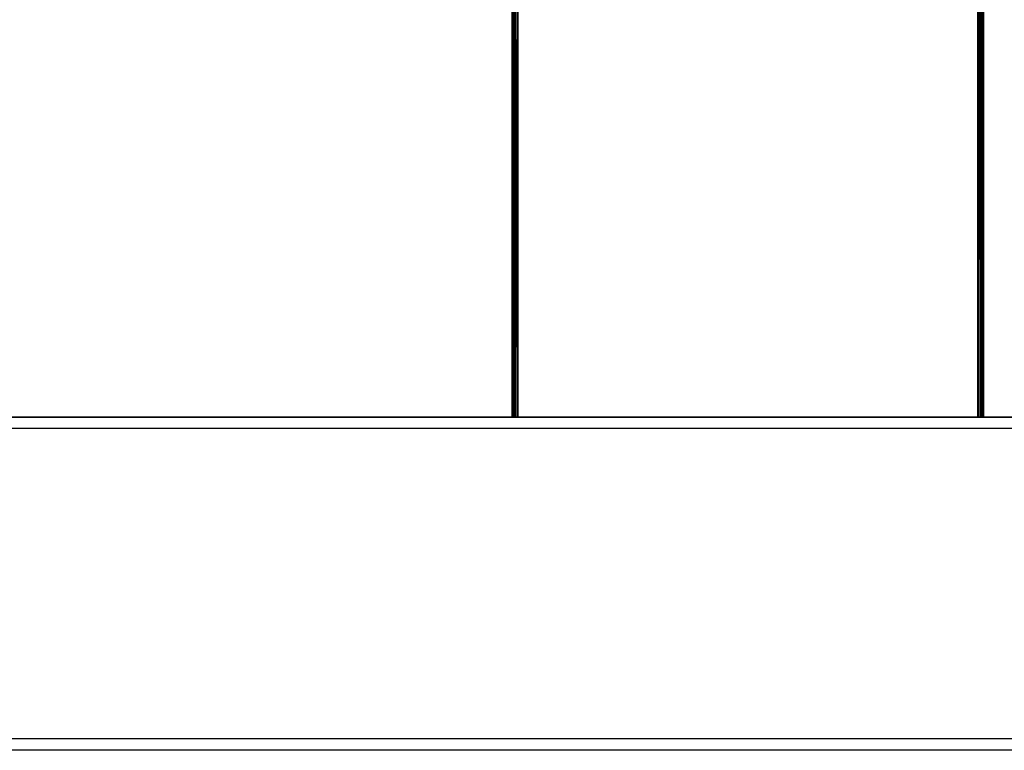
# Model space of a CAD drawing. Extents: x -14.1 to 25.9, y -14 to -1.3.
# Tile 2 of 34: x -0.5 to 8.1, y -14 to -7.7. Entities that reach past the tile are written whole.
import ezdxf

# ---------------------------------------------------------------- set-up
doc = ezdxf.new("R2010")
doc.units = 0
doc.header["$LTSCALE"] = 2.54
doc.layers.get('0').update_dxf_attribs({"color": 13, "linetype": 'CONTINUOUS'})

# ---------------------------------------------------------------- blocks, each defined once
blk = doc.blocks.new('GRUPUJ_6')
at = {"color": 0}
for p, q in [((17.95, 10.55, 5.09), (17.95, 2.9, 4.94)), ((17.95, 10.55, 5.09), (17.95, 2.9, 4.94)), ((17.9507, 10.55, 5.0983), (17.9507, 2.9, 4.9483)), ((17.9507, 10.55, 5.0983), (17.9507, 2.9, 4.9483)), ((17.9599, 10.55, 5.1199), (17.9599, 2.9, 4.9699)), ((17.9599, 10.55, 5.1199), (17.9599, 2.9, 4.9699)), ((17.9776, 10.55, 5.1348), (17.9776, 2.9, 4.9848)), ((17.9776, 10.55, 5.1348), (17.9776, 2.9, 4.9848)), ((18, 2.9, 4.9901), (18, 10.55, 5.1401)), ((18, 2.9, 4.9901), (18, 10.55, 5.1401)), ((22, 10.55, 5.1401), (22, 2.9, 4.9901)), ((22, 10.55, 5.1401), (22, 2.9, 4.9901)), ((22.0082, 2.9, 4.9894), (22.0082, 10.55, 5.1394)), ((22.0082, 2.9, 4.9894), (22.0082, 10.55, 5.1394)), ((22.0229, 2.9, 4.9845), (22.0229, 10.55, 5.1345)), ((22.0229, 2.9, 4.9845), (22.0229, 10.55, 5.1345)), ((22.0299, 2.9, 4.9801), (22.0299, 10.55, 5.1301)), ((22.0299, 2.9, 4.9801), (22.0299, 10.55, 5.1301)), ((22.0405, 2.9, 4.9694), (22.0405, 10.55, 5.1194)), ((22.0405, 2.9, 4.9694), (22.0405, 10.55, 5.1194)), ((22.0447, 2.9, 4.9624), (22.0447, 10.55, 5.1124)), ((22.0447, 2.9, 4.9624), (22.0447, 10.55, 5.1124)), ((22.05, 2.9, 4.94), (22.05, 10.55, 5.09)), ((22.05, 2.9, 4.94), (22.05, 10.55, 5.09)), ((17.95, 2.9, 3.8401), (17.95, 9.0507, 3.7999)), ((17.95, 2.9, 3.8401), (17.95, 9.0507, 3.7999)), ((17.95, 2.9, 3.8401), (17.9507, 9.0506, 3.7914)), ((17.95, 2.9, 3.8401), (17.9507, 9.0506, 3.7914)), ((17.9507, 9.0506, 3.7914), (17.9595, 2.9, 3.8107)), ((17.9553, 2.9, 3.8177), (17.9507, 9.0506, 3.7914)), ((17.9553, 2.9, 3.8177), (17.9507, 9.0506, 3.7914)), ((17.9507, 9.0506, 3.7914), (17.9595, 2.9, 3.8107)), ((17.9535, 9.0505, 3.7815), (17.9595, 2.9, 3.8107)), ((17.9535, 9.0505, 3.7815), (17.9595, 2.9, 3.8107)), ((17.9595, 9.0505, 3.7705), (17.9595, 2.9, 3.8107)), ((17.9595, 9.0505, 3.7705), (17.9595, 2.9, 3.8107)), ((17.9595, 9.0505, 3.7705), (17.9701, 2.9, 3.8)), ((17.9595, 9.0505, 3.7705), (17.9701, 2.9, 3.8)), ((17.9595, 9.0505, 3.7705), (17.9771, 2.9, 3.7956)), ((17.9595, 9.0505, 3.7705), (17.9771, 2.9, 3.7956)), ((17.9646, 9.0504, 3.7645), (17.9771, 2.9, 3.7956)), ((17.9646, 9.0504, 3.7645), (17.9771, 2.9, 3.7956)), ((17.9771, 9.0504, 3.7554), (17.9771, 2.9, 3.7956)), ((17.9771, 9.0504, 3.7554), (17.9918, 2.9, 3.7907)), ((17.9771, 9.0504, 3.7554), (17.9771, 2.9, 3.7956)), ((17.9771, 9.0504, 3.7554), (17.9918, 2.9, 3.7907)), ((18, 2.9, 3.7901), (17.9771, 9.0504, 3.7554)), ((18, 2.9, 3.7901), (17.9771, 9.0504, 3.7554)), ((18, 9.0503, 3.7499), (18, 2.9, 3.7901)), ((18, 9.0503, 3.7499), (18, 2.9, 3.7901)), ((22.0229, 9.0504, 3.7554), (22, 2.9, 3.7901)), ((22.0229, 9.0504, 3.7554), (22, 2.9, 3.7901)), ((22, 2.9, 3.7901), (22, 9.0503, 3.7499)), ((22, 2.9, 3.7901), (22, 9.0503, 3.7499)), ((22.0354, 9.0504, 3.7645), (22.0224, 2.9, 3.7953)), ((22.0229, 9.0504, 3.7554), (22.0224, 2.9, 3.7953)), ((22.0354, 9.0504, 3.7645), (22.0224, 2.9, 3.7953)), ((22.0229, 9.0504, 3.7554), (22.0224, 2.9, 3.7953)), ((22.0354, 9.0504, 3.7645), (22.0401, 2.9, 3.8102)), ((22.0354, 9.0504, 3.7645), (22.0401, 2.9, 3.8102)), ((22.0405, 9.0505, 3.7705), (22.0401, 2.9, 3.8102)), ((22.0465, 9.0505, 3.7815), (22.0401, 2.9, 3.8102)), ((22.0405, 9.0505, 3.7705), (22.0401, 2.9, 3.8102)), ((22.0465, 9.0505, 3.7815), (22.0401, 2.9, 3.8102)), ((22.0465, 9.0505, 3.7815), (22.0493, 2.9, 3.8318)), ((22.0465, 9.0505, 3.7815), (22.0493, 2.9, 3.8318)), ((22.05, 9.0507, 3.7999), (22.0493, 2.9, 3.8318)), ((22.05, 9.0507, 3.7999), (22.0493, 2.9, 3.8318)), ((22.0493, 9.0506, 3.7914), (22.0493, 2.9, 3.8318)), ((22.0493, 9.0506, 3.7914), (22.0493, 2.9, 3.8318)), ((22.05, 9.0507, 3.7999), (22.05, 2.9, 3.8401)), ((22.05, 9.0507, 3.7999), (22.05, 2.9, 3.8401)), ((18, 2.9, 4.9901), (0, 2.9, 4.9901)), ((18, 2.9, 4.9901), (0, 2.9, 4.9901)), ((0.5, 2.9, 3.7901), (17.9918, 2.9, 3.7907)), ((0.5, 2.9, 3.7901), (17.9918, 2.9, 3.7907)), ((17.9553, 2.9, 3.8177), (17.95, 2.9, 3.8401)), ((17.95, 2.9, 3.8401), (17.95, 2.9, 4.94)), ((17.9553, 2.9, 3.8177), (17.95, 2.9, 3.8401)), ((17.95, 2.9, 4.94), (17.9507, 2.9, 4.9483)), ((17.95, 2.9, 4.94), (17.9507, 2.9, 4.9483)), ((17.95, 2.9, 3.8401), (17.95, 2.9, 4.94)), ((17.95, 2.9, 4.94), (17.9507, 2.9, 4.9483)), ((17.95, 2.9, 3.8401), (17.95, 2.9, 4.94)), ((17.9553, 2.9, 3.8177), (17.95, 2.9, 3.8401)), ((17.9507, 2.9, 4.9483), (17.9599, 2.9, 4.9699)), ((17.9507, 2.9, 4.9483), (17.9599, 2.9, 4.9699)), ((17.9507, 2.9, 4.9483), (17.9599, 2.9, 4.9699)), ((17.9595, 2.9, 3.8107), (17.9553, 2.9, 3.8177)), ((17.9595, 2.9, 3.8107), (17.9553, 2.9, 3.8177)), ((17.9595, 2.9, 3.8107), (17.9553, 2.9, 3.8177)), ((17.9701, 2.9, 3.8), (17.9595, 2.9, 3.8107)), ((17.9701, 2.9, 3.8), (17.9595, 2.9, 3.8107)), ((17.9701, 2.9, 3.8), (17.9595, 2.9, 3.8107)), ((17.9599, 2.9, 4.9699), (17.9776, 2.9, 4.9848)), ((17.9599, 2.9, 4.9699), (17.9776, 2.9, 4.9848)), ((17.9599, 2.9, 4.9699), (17.9776, 2.9, 4.9848)), ((17.9701, 2.9, 3.8), (17.9771, 2.9, 3.7956)), ((17.9701, 2.9, 3.8), (17.9771, 2.9, 3.7956)), ((17.9701, 2.9, 3.8), (17.9771, 2.9, 3.7956)), ((17.9771, 2.9, 3.7956), (17.9918, 2.9, 3.7907)), ((17.9771, 2.9, 3.7956), (17.9918, 2.9, 3.7907)), ((17.9771, 2.9, 3.7956), (17.9918, 2.9, 3.7907)), ((17.9776, 2.9, 4.9848), (18, 2.9, 4.9901)), ((17.9776, 2.9, 4.9848), (18, 2.9, 4.9901)), ((17.9776, 2.9, 4.9848), (18, 2.9, 4.9901)), ((17.9918, 2.9, 3.7907), (18, 2.9, 3.7901)), ((17.9918, 2.9, 3.7907), (18, 2.9, 3.7901)), ((17.9918, 2.9, 3.7907), (18, 2.9, 3.7901)), ((18, 2.9, 3.7901), (22, 2.9, 3.7901)), ((22, 2.9, 4.9901), (18, 2.9, 4.9901)), ((22, 2.9, 4.9901), (18, 2.9, 4.9901)), ((18, 2.9, 3.7901), (22, 2.9, 3.7901)), ((18, 2.9, 3.7901), (22, 2.9, 3.7901)), ((22, 2.9, 4.9901), (18, 2.9, 4.9901)), ((22.0082, 2.9, 4.9894), (22, 2.9, 4.9901)), ((22.0224, 2.9, 3.7953), (22, 2.9, 3.7901)), ((22.0224, 2.9, 3.7953), (22, 2.9, 3.7901)), ((22.0082, 2.9, 4.9894), (22, 2.9, 4.9901)), ((22, 2.9, 3.7901), (39.5, 2.9, 3.7901)), ((22.0082, 2.9, 4.9894), (22, 2.9, 4.9901)), ((22, 2.9, 3.7901), (39.5, 2.9, 3.7901)), ((22.0224, 2.9, 3.7953), (22, 2.9, 3.7901)), ((22.0229, 2.9, 4.9845), (22.0082, 2.9, 4.9894)), ((22.0229, 2.9, 4.9845), (22.0082, 2.9, 4.9894)), ((40, 2.9, 4.9901), (22.0082, 2.9, 4.9894)), ((22.0229, 2.9, 4.9845), (22.0082, 2.9, 4.9894)), ((40, 2.9, 4.9901), (22.0082, 2.9, 4.9894)), ((22.0401, 2.9, 3.8102), (22.0224, 2.9, 3.7953)), ((22.0401, 2.9, 3.8102), (22.0224, 2.9, 3.7953)), ((22.0401, 2.9, 3.8102), (22.0224, 2.9, 3.7953)), ((22.0299, 2.9, 4.9801), (22.0229, 2.9, 4.9845)), ((22.0299, 2.9, 4.9801), (22.0229, 2.9, 4.9845)), ((22.0299, 2.9, 4.9801), (22.0229, 2.9, 4.9845)), ((22.0299, 2.9, 4.9801), (22.0405, 2.9, 4.9694)), ((22.0299, 2.9, 4.9801), (22.0405, 2.9, 4.9694)), ((22.0299, 2.9, 4.9801), (22.0405, 2.9, 4.9694)), ((22.0493, 2.9, 3.8318), (22.0401, 2.9, 3.8102)), ((22.0493, 2.9, 3.8318), (22.0401, 2.9, 3.8102)), ((22.0493, 2.9, 3.8318), (22.0401, 2.9, 3.8102)), ((22.0405, 2.9, 4.9694), (22.0447, 2.9, 4.9624)), ((22.0405, 2.9, 4.9694), (22.0447, 2.9, 4.9624)), ((22.0405, 2.9, 4.9694), (22.0447, 2.9, 4.9624)), ((22.0447, 2.9, 4.9624), (22.05, 2.9, 4.94)), ((22.0447, 2.9, 4.9624), (22.05, 2.9, 4.94)), ((22.0447, 2.9, 4.9624), (22.05, 2.9, 4.94)), ((22.05, 2.9, 3.8401), (22.0493, 2.9, 3.8318)), ((22.05, 2.9, 3.8401), (22.0493, 2.9, 3.8318)), ((22.05, 2.9, 3.8401), (22.0493, 2.9, 3.8318)), ((22.05, 2.9, 4.94), (22.05, 2.9, 3.8401)), ((22.05, 2.9, 4.94), (22.05, 2.9, 3.8401)), ((22.05, 2.9, 4.94), (22.05, 2.9, 3.8401)), ((40, 2.8, 4.8901), (0, 2.8, 4.8901)), ((40, 2.8, 4.8901), (0, 2.8, 4.8901)), ((39.5, 2.8, 3.7901), (0.5, 2.8, 3.7901)), ((39.5, 2.8, 3.7901), (0.5, 2.8, 3.7901)), ((39.5, 2.8, 3.7901), (0.5, 2.8, 3.7901)), ((40, 0.1, 4.8901), (0, 0.1, 4.8901)), ((40, 0.1, 4.8901), (0, 0.1, 4.8901)), ((39.5, 0.1, 3.7901), (0.5, 0.1, 3.7901)), ((39.5, 0.1, 3.7901), (0.5, 0.1, 3.7901)), ((39.5, 0.1, 3.7901), (0.5, 0.1, 3.7901)), ((40, 0, 4.9901), (0, 0, 4.9901)), ((40, 0, 4.9901), (0, 0, 4.9901)), ((39.5, 0, 3.7901), (0.5, 0, 3.7901)), ((39.5, 0, 3.7901), (0.5, 0, 3.7901))]:
    blk.add_line(p, q, dxfattribs=at)

msp = doc.modelspace()

# ---------------------------------------------------------------- block references
at = {"color": 0}
msp.add_blockref('GRUPUJ_6', (-14.142, -14.02, -0.1499), dxfattribs=at)

doc.saveas('drawing.dxf')
